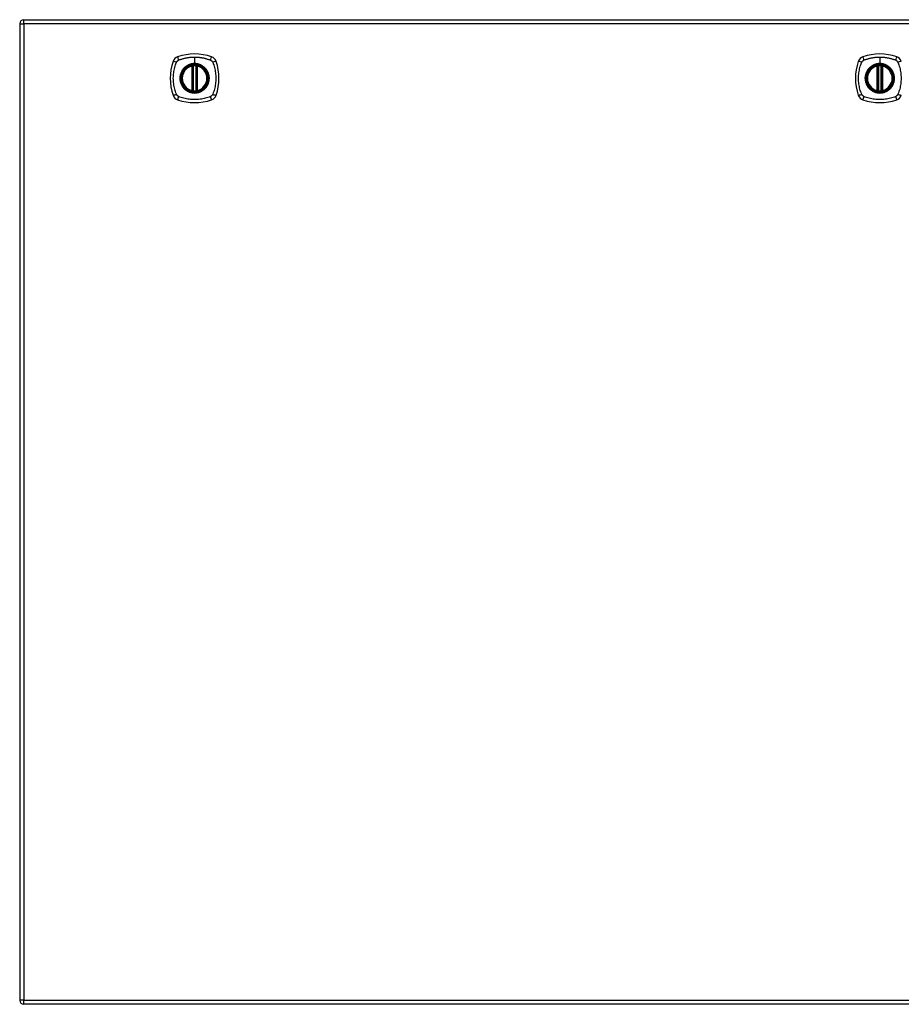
# Model space of a CAD drawing. Header units: inches. Extents: x 12 to 399, y 35 to 188.
# Tile 138 of 151: x 171 to 193, y 103 to 127. Entities that reach past the tile are written whole.
import ezdxf

# ---------------------------------------------------------------- set-up
doc = ezdxf.new("R2010")
doc.units = ezdxf.units.IN
doc.header["$MEASUREMENT"] = 0
doc.layers.add('Visible Edges(ANSI)', color=7, linetype='Continuous', lineweight=25)
doc.layers.add('Visible Tangent Edges(ANSI)', color=7, linetype='Continuous', lineweight=25)

msp = doc.modelspace()

# ---------------------------------------------------------------- linework, layer by layer
at = {"layer": 'Visible Edges(ANSI)'}
for p, q in [((171.389, 126.568), (171.389, 102.848)), ((171.488, 126.667), (213.093, 126.667)), ((175.58, 124.951), (175.58, 125.536)), ((175.599, 124.946), (175.599, 125.54)), ((175.678, 125.54), (175.678, 124.946)), ((175.698, 125.536), (175.698, 124.951)), ((192.231, 124.951), (192.231, 125.536)), ((192.251, 124.946), (192.251, 125.54)), ((192.33, 125.54), (192.33, 124.946)), ((192.349, 125.536), (192.349, 124.951)), ((213.093, 102.749), (171.488, 102.749))]:
    msp.add_line(p, q, dxfattribs=at)
at = {"layer": 'Visible Edges(ANSI)', "flags": 128}
for points in [[(175.61, 125.555), (175.608, 125.555), (175.607, 125.555), (175.605, 125.554), (175.604, 125.554), (175.602, 125.554), (175.601, 125.554), (175.599, 125.554), (175.598, 125.554), (175.596, 125.553), (175.595, 125.553), (175.594, 125.553), (175.593, 125.553), (175.592, 125.553), (175.591, 125.552), (175.59, 125.552), (175.589, 125.552), (175.588, 125.552), (175.587, 125.552), (175.587, 125.552), (175.586, 125.552), (175.586, 125.552), (175.586, 125.552), (175.586, 125.552), (175.586, 125.552)], [(175.692, 125.552), (175.692, 125.552), (175.692, 125.552), (175.691, 125.552), (175.691, 125.552), (175.691, 125.552), (175.69, 125.552), (175.689, 125.552), (175.689, 125.552), (175.688, 125.552), (175.687, 125.552), (175.686, 125.553), (175.685, 125.553), (175.684, 125.553), (175.682, 125.553), (175.681, 125.553), (175.68, 125.554), (175.678, 125.554), (175.677, 125.554), (175.675, 125.554), (175.674, 125.554), (175.672, 125.554), (175.671, 125.555), (175.669, 125.555), (175.667, 125.555)], [(192.262, 125.555), (192.26, 125.555), (192.258, 125.555), (192.257, 125.554), (192.255, 125.554), (192.254, 125.554), (192.252, 125.554), (192.251, 125.554), (192.249, 125.554), (192.248, 125.553), (192.247, 125.553), (192.245, 125.553), (192.244, 125.553), (192.243, 125.553), (192.242, 125.552), (192.241, 125.552), (192.24, 125.552), (192.24, 125.552), (192.239, 125.552), (192.238, 125.552), (192.238, 125.552), (192.238, 125.552), (192.237, 125.552), (192.237, 125.552), (192.237, 125.552)], [(192.343, 125.552), (192.343, 125.552), (192.343, 125.552), (192.343, 125.552), (192.343, 125.552), (192.342, 125.552), (192.342, 125.552), (192.341, 125.552), (192.34, 125.552), (192.339, 125.552), (192.338, 125.552), (192.337, 125.553), (192.336, 125.553), (192.335, 125.553), (192.334, 125.553), (192.332, 125.553), (192.331, 125.554), (192.33, 125.554), (192.328, 125.554), (192.327, 125.554), (192.325, 125.554), (192.324, 125.554), (192.322, 125.555), (192.32, 125.555), (192.319, 125.555)], [(175.586, 124.935), (175.586, 124.935), (175.586, 124.935), (175.586, 124.935), (175.586, 124.935), (175.587, 124.935), (175.587, 124.934), (175.588, 124.934), (175.589, 124.934), (175.59, 124.934), (175.591, 124.934), (175.592, 124.934), (175.593, 124.934), (175.594, 124.933), (175.595, 124.933), (175.596, 124.933), (175.598, 124.933), (175.599, 124.933), (175.601, 124.933), (175.602, 124.932), (175.604, 124.932), (175.605, 124.932), (175.607, 124.932), (175.608, 124.932), (175.61, 124.932)], [(175.667, 124.932), (175.669, 124.932), (175.671, 124.932), (175.672, 124.932), (175.674, 124.932), (175.675, 124.932), (175.677, 124.933), (175.678, 124.933), (175.68, 124.933), (175.681, 124.933), (175.682, 124.933), (175.684, 124.933), (175.685, 124.934), (175.686, 124.934), (175.687, 124.934), (175.688, 124.934), (175.689, 124.934), (175.689, 124.934), (175.69, 124.934), (175.691, 124.935), (175.691, 124.935), (175.691, 124.935), (175.692, 124.935), (175.692, 124.935), (175.692, 124.935)], [(192.237, 124.935), (192.237, 124.935), (192.237, 124.935), (192.238, 124.935), (192.238, 124.935), (192.238, 124.935), (192.239, 124.934), (192.24, 124.934), (192.24, 124.934), (192.241, 124.934), (192.242, 124.934), (192.243, 124.934), (192.244, 124.934), (192.245, 124.933), (192.247, 124.933), (192.248, 124.933), (192.249, 124.933), (192.251, 124.933), (192.252, 124.933), (192.254, 124.932), (192.255, 124.932), (192.257, 124.932), (192.258, 124.932), (192.26, 124.932), (192.262, 124.932)], [(192.319, 124.932), (192.32, 124.932), (192.322, 124.932), (192.324, 124.932), (192.325, 124.932), (192.327, 124.932), (192.328, 124.933), (192.33, 124.933), (192.331, 124.933), (192.332, 124.933), (192.334, 124.933), (192.335, 124.933), (192.336, 124.934), (192.337, 124.934), (192.338, 124.934), (192.339, 124.934), (192.34, 124.934), (192.341, 124.934), (192.342, 124.934), (192.342, 124.935), (192.343, 124.935), (192.343, 124.935), (192.343, 124.935), (192.343, 124.935), (192.343, 124.935)]]:
    msp.add_lwpolyline(points, dxfattribs=at)
at = {"layer": 'Visible Edges(ANSI)'}
for centre, radius in [((175.639, 125.243), 0.32), ((175.639, 125.243), 0.315), ((192.29, 125.243), 0.32), ((192.29, 125.243), 0.315)]:
    msp.add_circle(centre, radius, dxfattribs=at)
for centre, radius, start, end in [((171.488, 126.568), 0.099, 90, 180), ((175.639, 124.554), 1.28, 71.2278, 108.7722), ((192.29, 124.554), 1.28, 71.2278, 108.7722), ((176.328, 125.243), 1.28, 161.2278, 198.7722), ((175.284, 125.598), 0.177, 108.7722, 161.2278), ((175.993, 125.598), 0.177, 18.7722, 71.2278), ((174.95, 125.243), 1.28, 341.2278, 18.7722), ((192.979, 125.243), 1.28, 161.2278, 198.7722), ((191.935, 125.598), 0.177, 108.7722, 161.2278), ((192.645, 125.598), 0.177, 18.7722, 71.2278), ((175.639, 125.243), 0.313, 103.6344, 256.3656), ((175.639, 125.243), 0.313, 99.784, 103.6344), ((175.568, 125.536), 0.0118, 0, 103.6344), ((175.588, 125.54), 0.0118, 0, 99.784), ((175.639, 125.243), 0.313, 84.7499, 95.2501), ((175.69, 125.54), 0.0118, 80.216, 180), ((175.639, 125.243), 0.313, 76.3656, 80.216), ((175.71, 125.536), 0.0118, 76.3656, 180), ((175.639, 125.243), 0.313, 283.6344, 76.3656), ((192.29, 125.243), 0.313, 103.6344, 256.3656), ((192.29, 125.243), 0.313, 99.784, 103.6344), ((192.219, 125.536), 0.0118, 0, 103.6344), ((192.239, 125.54), 0.0118, 0, 99.784), ((192.29, 125.243), 0.313, 84.7499, 95.2501), ((192.341, 125.54), 0.0118, 80.216, 180), ((192.29, 125.243), 0.313, 76.3656, 80.216), ((192.361, 125.536), 0.0118, 76.3656, 180), ((192.29, 125.243), 0.313, 283.6344, 76.3656), ((175.568, 124.951), 0.0118, 256.3656, 0), ((175.639, 125.243), 0.313, 256.3656, 260.216), ((175.588, 124.946), 0.0118, 260.216, 0), ((175.639, 125.243), 0.313, 264.7499, 275.2501), ((175.69, 124.946), 0.0118, 180, 279.784), ((175.639, 125.243), 0.313, 279.784, 283.6344), ((175.71, 124.951), 0.0118, 180, 283.6344), ((192.219, 124.951), 0.0118, 256.3656, 0), ((192.29, 125.243), 0.313, 256.3656, 260.216), ((192.239, 124.946), 0.0118, 260.216, 0), ((192.29, 125.243), 0.313, 264.7499, 275.2501), ((192.341, 124.946), 0.0118, 180, 279.784), ((192.29, 125.243), 0.313, 279.784, 283.6344), ((192.361, 124.951), 0.0118, 180, 283.6344), ((175.284, 124.888), 0.177, 198.7722, 251.2278), ((175.639, 125.932), 1.28, 251.2278, 288.7722), ((175.993, 124.888), 0.177, 288.7722, 341.2278), ((191.935, 124.888), 0.177, 198.7722, 251.2278), ((192.29, 125.932), 1.28, 251.2278, 288.7722), ((192.645, 124.888), 0.177, 288.7722, 341.2278), ((171.488, 102.848), 0.099, 180, 270)]:
    msp.add_arc(centre, radius, start, end, dxfattribs=at)
at = {"layer": 'Visible Tangent Edges(ANSI)'}
for p, q in [((171.389, 126.568), (171.488, 126.568)), ((171.488, 126.568), (171.488, 126.667)), ((213.093, 126.568), (171.488, 126.568)), ((171.488, 126.568), (171.488, 102.848)), ((175.639, 125.76), (175.639, 125.6)), ((175.639, 125.595), (175.639, 125.6)), ((192.29, 125.76), (192.29, 125.6)), ((192.29, 125.595), (192.29, 125.6)), ((175.568, 125.536), (175.565, 125.547)), ((175.568, 125.536), (175.58, 125.536)), ((175.568, 125.536), (175.568, 124.951)), ((175.58, 125.536), (175.589, 125.536)), ((175.586, 125.552), (175.587, 125.546)), ((175.589, 125.54), (175.599, 125.54)), ((175.589, 124.951), (175.589, 125.536)), ((175.611, 125.543), (175.61, 125.555)), ((175.611, 124.943), (175.611, 125.543)), ((175.666, 125.543), (175.667, 125.555)), ((175.666, 125.543), (175.666, 124.943)), ((175.678, 125.54), (175.688, 125.54)), ((175.688, 125.536), (175.698, 125.536)), ((175.688, 125.536), (175.688, 124.951)), ((175.691, 125.546), (175.692, 125.552)), ((175.698, 125.536), (175.71, 125.536)), ((175.712, 125.547), (175.71, 125.536)), ((175.71, 124.951), (175.71, 125.536)), ((192.219, 125.536), (192.216, 125.547)), ((192.219, 125.536), (192.231, 125.536)), ((192.219, 125.536), (192.219, 124.951)), ((192.231, 125.536), (192.241, 125.536)), ((192.237, 125.552), (192.238, 125.546)), ((192.241, 125.54), (192.251, 125.54)), ((192.241, 124.951), (192.241, 125.536)), ((192.263, 125.543), (192.262, 125.555)), ((192.263, 124.943), (192.263, 125.543)), ((192.318, 125.543), (192.319, 125.555)), ((192.318, 125.543), (192.318, 124.943)), ((192.33, 125.54), (192.34, 125.54)), ((192.339, 125.536), (192.349, 125.536)), ((192.339, 125.536), (192.339, 124.951)), ((192.342, 125.546), (192.343, 125.552)), ((192.349, 125.536), (192.361, 125.536)), ((192.364, 125.547), (192.361, 125.536)), ((192.361, 124.951), (192.361, 125.536)), ((175.565, 124.939), (175.568, 124.951)), ((175.58, 124.951), (175.568, 124.951)), ((175.589, 124.951), (175.58, 124.951)), ((175.587, 124.941), (175.586, 124.935)), ((175.599, 124.946), (175.589, 124.946)), ((175.61, 124.932), (175.611, 124.943)), ((175.667, 124.932), (175.666, 124.943)), ((175.688, 124.946), (175.678, 124.946)), ((175.698, 124.951), (175.688, 124.951)), ((175.692, 124.935), (175.691, 124.941)), ((175.71, 124.951), (175.698, 124.951)), ((175.71, 124.951), (175.712, 124.939)), ((192.216, 124.939), (192.219, 124.951)), ((192.231, 124.951), (192.219, 124.951)), ((192.241, 124.951), (192.231, 124.951)), ((192.238, 124.941), (192.237, 124.935)), ((192.251, 124.946), (192.241, 124.946)), ((192.262, 124.932), (192.263, 124.943)), ((192.319, 124.932), (192.318, 124.943)), ((192.34, 124.946), (192.33, 124.946)), ((192.349, 124.951), (192.339, 124.951)), ((192.343, 124.935), (192.342, 124.941)), ((192.361, 124.951), (192.349, 124.951)), ((192.361, 124.951), (192.364, 124.939)), ((171.488, 102.848), (171.389, 102.848)), ((171.488, 102.749), (171.488, 102.848)), ((171.488, 102.848), (213.093, 102.848))]:
    msp.add_line(p, q, dxfattribs=at)
at = {"layer": 'Visible Tangent Edges(ANSI)', "flags": 128}
for points in [[(175.199, 124.855), (175.185, 124.888), (175.174, 124.919), (175.165, 124.951), (175.156, 124.982), (175.148, 125.014), (175.141, 125.046), (175.136, 125.079), (175.131, 125.111), (175.127, 125.144), (175.124, 125.177), (175.123, 125.21), (175.122, 125.243), (175.123, 125.276), (175.124, 125.309), (175.127, 125.342), (175.131, 125.375), (175.136, 125.407), (175.141, 125.44), (175.148, 125.472), (175.156, 125.504), (175.165, 125.536), (175.174, 125.567), (175.185, 125.598), (175.199, 125.632)], [(175.199, 125.632), (175.199, 125.633), (175.2, 125.635), (175.201, 125.636), (175.202, 125.637), (175.202, 125.639), (175.203, 125.64), (175.204, 125.641), (175.205, 125.643), (175.205, 125.644), (175.206, 125.645), (175.207, 125.647), (175.208, 125.648), (175.209, 125.649), (175.21, 125.65), (175.211, 125.652), (175.212, 125.653), (175.213, 125.654), (175.214, 125.655), (175.215, 125.656), (175.216, 125.657), (175.217, 125.659), (175.218, 125.66), (175.219, 125.661), (175.22, 125.662)], [(175.22, 125.662), (175.221, 125.663), (175.222, 125.664), (175.223, 125.665), (175.224, 125.666), (175.226, 125.667), (175.227, 125.668), (175.228, 125.669), (175.229, 125.67), (175.23, 125.671), (175.232, 125.672), (175.233, 125.673), (175.234, 125.674), (175.235, 125.675), (175.237, 125.676), (175.238, 125.676), (175.239, 125.677), (175.241, 125.678), (175.242, 125.679), (175.243, 125.68), (175.245, 125.68), (175.246, 125.681), (175.247, 125.682), (175.249, 125.682), (175.25, 125.683)], [(175.25, 125.683), (175.268, 125.691), (175.284, 125.697), (175.299, 125.702), (175.315, 125.707), (175.33, 125.712), (175.346, 125.717), (175.362, 125.722), (175.378, 125.726), (175.394, 125.73), (175.41, 125.734), (175.426, 125.737), (175.442, 125.74), (175.458, 125.744), (175.475, 125.746), (175.491, 125.749), (175.507, 125.751), (175.523, 125.753), (175.54, 125.755), (175.556, 125.756), (175.573, 125.758), (175.589, 125.759), (175.606, 125.759), (175.622, 125.76), (175.639, 125.76)], [(175.639, 125.595), (175.73, 125.583), (175.815, 125.548), (175.888, 125.492), (175.944, 125.419), (175.979, 125.334), (175.991, 125.243), (175.979, 125.152), (175.943, 125.067), (175.888, 124.994), (175.815, 124.938), (175.73, 124.903), (175.639, 124.891), (175.547, 124.903), (175.462, 124.938), (175.389, 124.994), (175.334, 125.067), (175.299, 125.152), (175.287, 125.243), (175.299, 125.335), (175.334, 125.42), (175.39, 125.493), (175.463, 125.548), (175.548, 125.583), (175.639, 125.595)], [(175.639, 125.6), (175.628, 125.6), (175.618, 125.599), (175.608, 125.599), (175.598, 125.598), (175.587, 125.596), (175.577, 125.595), (175.567, 125.593), (175.557, 125.591), (175.547, 125.588), (175.537, 125.585), (175.527, 125.582), (175.518, 125.579), (175.508, 125.575), (175.499, 125.571), (175.489, 125.567), (175.48, 125.563), (175.471, 125.558), (175.462, 125.553), (175.453, 125.548), (175.444, 125.542), (175.436, 125.536), (175.427, 125.53), (175.419, 125.524), (175.411, 125.518)], [(175.639, 125.76), (175.655, 125.76), (175.672, 125.759), (175.688, 125.759), (175.705, 125.758), (175.721, 125.756), (175.738, 125.755), (175.754, 125.753), (175.77, 125.751), (175.787, 125.749), (175.803, 125.746), (175.819, 125.743), (175.835, 125.74), (175.852, 125.737), (175.868, 125.734), (175.884, 125.73), (175.9, 125.726), (175.916, 125.722), (175.931, 125.717), (175.947, 125.712), (175.963, 125.707), (175.978, 125.702), (175.994, 125.697), (176.009, 125.691), (176.027, 125.683)], [(175.866, 125.518), (175.858, 125.524), (175.85, 125.531), (175.842, 125.536), (175.833, 125.542), (175.824, 125.548), (175.816, 125.553), (175.807, 125.558), (175.797, 125.563), (175.788, 125.567), (175.779, 125.571), (175.769, 125.575), (175.76, 125.579), (175.75, 125.582), (175.74, 125.585), (175.73, 125.588), (175.72, 125.591), (175.71, 125.593), (175.7, 125.595), (175.69, 125.596), (175.68, 125.598), (175.669, 125.599), (175.659, 125.599), (175.649, 125.6), (175.639, 125.6)], [(176.027, 125.683), (176.03, 125.682), (176.033, 125.68), (176.035, 125.679), (176.038, 125.677), (176.041, 125.676), (176.043, 125.674), (176.046, 125.672), (176.048, 125.67), (176.051, 125.668), (176.053, 125.666), (176.055, 125.664), (176.057, 125.662), (176.06, 125.66), (176.062, 125.658), (176.064, 125.655), (176.066, 125.653), (176.068, 125.65), (176.069, 125.648), (176.071, 125.645), (176.073, 125.643), (176.074, 125.64), (176.076, 125.637), (176.077, 125.635), (176.079, 125.632)], [(176.079, 125.632), (176.092, 125.598), (176.103, 125.567), (176.113, 125.536), (176.121, 125.504), (176.129, 125.472), (176.136, 125.44), (176.142, 125.407), (176.147, 125.375), (176.15, 125.342), (176.153, 125.309), (176.155, 125.276), (176.155, 125.243), (176.155, 125.21), (176.153, 125.177), (176.15, 125.144), (176.147, 125.111), (176.142, 125.079), (176.136, 125.046), (176.129, 125.014), (176.121, 124.982), (176.113, 124.951), (176.103, 124.919), (176.092, 124.888), (176.079, 124.855)], [(191.85, 124.855), (191.836, 124.888), (191.826, 124.919), (191.816, 124.951), (191.808, 124.982), (191.8, 125.014), (191.793, 125.046), (191.787, 125.079), (191.782, 125.111), (191.779, 125.144), (191.776, 125.177), (191.774, 125.21), (191.774, 125.243), (191.774, 125.276), (191.776, 125.309), (191.779, 125.342), (191.782, 125.375), (191.787, 125.407), (191.793, 125.44), (191.8, 125.472), (191.808, 125.504), (191.816, 125.536), (191.826, 125.567), (191.836, 125.598), (191.85, 125.632)], [(191.85, 125.632), (191.851, 125.633), (191.852, 125.635), (191.852, 125.636), (191.853, 125.637), (191.854, 125.639), (191.855, 125.64), (191.855, 125.641), (191.856, 125.643), (191.857, 125.644), (191.858, 125.645), (191.859, 125.647), (191.86, 125.648), (191.86, 125.649), (191.861, 125.65), (191.862, 125.652), (191.863, 125.653), (191.864, 125.654), (191.865, 125.655), (191.866, 125.656), (191.867, 125.657), (191.868, 125.659), (191.869, 125.66), (191.87, 125.661), (191.871, 125.662)], [(191.871, 125.662), (191.873, 125.663), (191.874, 125.664), (191.875, 125.665), (191.876, 125.666), (191.877, 125.667), (191.878, 125.668), (191.879, 125.669), (191.881, 125.67), (191.882, 125.671), (191.883, 125.672), (191.884, 125.673), (191.886, 125.674), (191.887, 125.675), (191.888, 125.676), (191.889, 125.676), (191.891, 125.677), (191.892, 125.678), (191.893, 125.679), (191.895, 125.68), (191.896, 125.68), (191.897, 125.681), (191.899, 125.682), (191.9, 125.682), (191.902, 125.683)], [(191.902, 125.683), (191.92, 125.691), (191.935, 125.697), (191.951, 125.702), (191.966, 125.707), (191.982, 125.712), (191.998, 125.717), (192.013, 125.722), (192.029, 125.726), (192.045, 125.73), (192.061, 125.734), (192.077, 125.737), (192.094, 125.74), (192.11, 125.744), (192.126, 125.746), (192.142, 125.749), (192.159, 125.751), (192.175, 125.753), (192.191, 125.755), (192.208, 125.756), (192.224, 125.758), (192.241, 125.759), (192.257, 125.759), (192.274, 125.76), (192.29, 125.76)], [(192.29, 125.595), (192.382, 125.583), (192.467, 125.548), (192.54, 125.492), (192.595, 125.419), (192.63, 125.334), (192.642, 125.243), (192.63, 125.152), (192.595, 125.067), (192.539, 124.994), (192.466, 124.938), (192.381, 124.903), (192.29, 124.891), (192.199, 124.903), (192.114, 124.938), (192.041, 124.994), (191.985, 125.067), (191.95, 125.152), (191.938, 125.243), (191.95, 125.335), (191.985, 125.42), (192.041, 125.493), (192.114, 125.548), (192.199, 125.583), (192.29, 125.595)], [(192.29, 125.6), (192.28, 125.6), (192.27, 125.599), (192.259, 125.599), (192.249, 125.598), (192.239, 125.596), (192.229, 125.595), (192.219, 125.593), (192.209, 125.591), (192.199, 125.588), (192.189, 125.585), (192.179, 125.582), (192.169, 125.579), (192.16, 125.575), (192.15, 125.571), (192.141, 125.567), (192.131, 125.563), (192.122, 125.558), (192.113, 125.553), (192.104, 125.548), (192.096, 125.542), (192.087, 125.536), (192.079, 125.53), (192.071, 125.524), (192.063, 125.518)], [(192.29, 125.76), (192.307, 125.76), (192.323, 125.759), (192.34, 125.759), (192.356, 125.758), (192.373, 125.756), (192.389, 125.755), (192.406, 125.753), (192.422, 125.751), (192.438, 125.749), (192.455, 125.746), (192.471, 125.743), (192.487, 125.74), (192.503, 125.737), (192.519, 125.734), (192.535, 125.73), (192.551, 125.726), (192.567, 125.722), (192.583, 125.717), (192.599, 125.712), (192.614, 125.707), (192.63, 125.702), (192.645, 125.697), (192.661, 125.691), (192.679, 125.683)], [(192.518, 125.518), (192.51, 125.524), (192.502, 125.531), (192.493, 125.536), (192.485, 125.542), (192.476, 125.548), (192.467, 125.553), (192.458, 125.558), (192.449, 125.563), (192.44, 125.567), (192.43, 125.571), (192.421, 125.575), (192.411, 125.579), (192.401, 125.582), (192.392, 125.585), (192.382, 125.588), (192.372, 125.591), (192.362, 125.593), (192.352, 125.595), (192.341, 125.596), (192.331, 125.598), (192.321, 125.599), (192.311, 125.599), (192.3, 125.6), (192.29, 125.6)], [(192.679, 125.683), (192.682, 125.682), (192.684, 125.68), (192.687, 125.679), (192.69, 125.677), (192.692, 125.676), (192.695, 125.674), (192.697, 125.672), (192.7, 125.67), (192.702, 125.668), (192.704, 125.666), (192.707, 125.664), (192.709, 125.662), (192.711, 125.66), (192.713, 125.658), (192.715, 125.655), (192.717, 125.653), (192.719, 125.65), (192.721, 125.648), (192.723, 125.645), (192.724, 125.643), (192.726, 125.64), (192.727, 125.637), (192.729, 125.635), (192.73, 125.632)], [(192.73, 125.632), (192.744, 125.598), (192.754, 125.567), (192.764, 125.536), (192.773, 125.504), (192.781, 125.472), (192.787, 125.44), (192.793, 125.407), (192.798, 125.375), (192.802, 125.342), (192.805, 125.309), (192.806, 125.276), (192.807, 125.243), (192.806, 125.21), (192.805, 125.177), (192.802, 125.144), (192.798, 125.111), (192.793, 125.079), (192.787, 125.046), (192.781, 125.014), (192.773, 124.982), (192.764, 124.951), (192.754, 124.919), (192.744, 124.888), (192.73, 124.855)], [(175.364, 125.471), (175.351, 125.455), (175.34, 125.438), (175.329, 125.42), (175.319, 125.402), (175.311, 125.383), (175.303, 125.364), (175.297, 125.345), (175.291, 125.325), (175.287, 125.305), (175.284, 125.284), (175.282, 125.264), (175.282, 125.243), (175.282, 125.222), (175.284, 125.202), (175.287, 125.182), (175.291, 125.161), (175.297, 125.141), (175.303, 125.122), (175.311, 125.103), (175.319, 125.084), (175.329, 125.066), (175.34, 125.049), (175.351, 125.032), (175.364, 125.016)], [(175.411, 125.518), (175.409, 125.516), (175.407, 125.514), (175.405, 125.512), (175.403, 125.511), (175.401, 125.509), (175.399, 125.507), (175.397, 125.505), (175.395, 125.503), (175.392, 125.501), (175.39, 125.499), (175.389, 125.497), (175.387, 125.495), (175.385, 125.493), (175.383, 125.491), (175.381, 125.489), (175.379, 125.487), (175.377, 125.485), (175.375, 125.483), (175.373, 125.481), (175.371, 125.479), (175.369, 125.477), (175.368, 125.475), (175.366, 125.473), (175.364, 125.471)], [(175.587, 125.546), (175.586, 125.546), (175.585, 125.546), (175.584, 125.547), (175.583, 125.547), (175.583, 125.547), (175.582, 125.548), (175.581, 125.548), (175.58, 125.548), (175.579, 125.548), (175.578, 125.548), (175.577, 125.548), (175.576, 125.548), (175.575, 125.548), (175.574, 125.548), (175.573, 125.548), (175.573, 125.548), (175.572, 125.548), (175.571, 125.548), (175.57, 125.548), (175.569, 125.548), (175.568, 125.548), (175.567, 125.548), (175.566, 125.548), (175.565, 125.547)], [(175.589, 125.54), (175.589, 125.54), (175.589, 125.541), (175.589, 125.541), (175.589, 125.541), (175.589, 125.541), (175.589, 125.542), (175.589, 125.542), (175.589, 125.542), (175.589, 125.542), (175.588, 125.543), (175.588, 125.543), (175.588, 125.543), (175.588, 125.543), (175.588, 125.544), (175.588, 125.544), (175.588, 125.544), (175.588, 125.544), (175.587, 125.544), (175.587, 125.545), (175.587, 125.545), (175.587, 125.545), (175.587, 125.545), (175.587, 125.545), (175.587, 125.546)], [(175.589, 125.536), (175.589, 125.536), (175.589, 125.536), (175.589, 125.536), (175.589, 125.537), (175.589, 125.537), (175.589, 125.537), (175.589, 125.537), (175.589, 125.537), (175.589, 125.537), (175.589, 125.538), (175.589, 125.538), (175.589, 125.538), (175.589, 125.538), (175.589, 125.538), (175.589, 125.538), (175.589, 125.539), (175.589, 125.539), (175.589, 125.539), (175.589, 125.539), (175.589, 125.539), (175.589, 125.539), (175.589, 125.54), (175.589, 125.54), (175.589, 125.54)], [(175.599, 125.54), (175.599, 125.54), (175.599, 125.54), (175.6, 125.54), (175.6, 125.54), (175.6, 125.54), (175.6, 125.54), (175.601, 125.54), (175.601, 125.541), (175.601, 125.541), (175.602, 125.541), (175.602, 125.541), (175.603, 125.541), (175.603, 125.541), (175.604, 125.541), (175.605, 125.542), (175.605, 125.542), (175.606, 125.542), (175.607, 125.542), (175.607, 125.542), (175.608, 125.542), (175.609, 125.543), (175.61, 125.543), (175.61, 125.543), (175.611, 125.543)], [(175.666, 125.543), (175.667, 125.543), (175.668, 125.543), (175.669, 125.543), (175.669, 125.542), (175.67, 125.542), (175.671, 125.542), (175.671, 125.542), (175.672, 125.542), (175.673, 125.542), (175.673, 125.541), (175.674, 125.541), (175.675, 125.541), (175.675, 125.541), (175.676, 125.541), (175.676, 125.541), (175.676, 125.541), (175.677, 125.54), (175.677, 125.54), (175.677, 125.54), (175.678, 125.54), (175.678, 125.54), (175.678, 125.54), (175.678, 125.54), (175.678, 125.54)], [(175.691, 125.546), (175.691, 125.545), (175.691, 125.545), (175.69, 125.545), (175.69, 125.545), (175.69, 125.545), (175.69, 125.544), (175.69, 125.544), (175.69, 125.544), (175.69, 125.544), (175.689, 125.544), (175.689, 125.543), (175.689, 125.543), (175.689, 125.543), (175.689, 125.543), (175.689, 125.542), (175.689, 125.542), (175.689, 125.542), (175.689, 125.542), (175.688, 125.541), (175.688, 125.541), (175.688, 125.541), (175.688, 125.541), (175.688, 125.54), (175.688, 125.54)], [(175.688, 125.54), (175.688, 125.54), (175.688, 125.54), (175.688, 125.539), (175.688, 125.539), (175.688, 125.539), (175.688, 125.539), (175.688, 125.539), (175.688, 125.539), (175.688, 125.538), (175.688, 125.538), (175.688, 125.538), (175.688, 125.538), (175.688, 125.538), (175.688, 125.538), (175.688, 125.537), (175.688, 125.537), (175.688, 125.537), (175.688, 125.537), (175.688, 125.537), (175.688, 125.537), (175.688, 125.536), (175.688, 125.536), (175.688, 125.536), (175.688, 125.536)], [(175.712, 125.547), (175.712, 125.548), (175.711, 125.548), (175.71, 125.548), (175.709, 125.548), (175.708, 125.548), (175.707, 125.548), (175.706, 125.548), (175.705, 125.548), (175.704, 125.548), (175.703, 125.548), (175.702, 125.548), (175.701, 125.548), (175.7, 125.548), (175.699, 125.548), (175.698, 125.548), (175.697, 125.548), (175.697, 125.548), (175.696, 125.548), (175.695, 125.547), (175.694, 125.547), (175.693, 125.547), (175.692, 125.546), (175.692, 125.546), (175.691, 125.546)], [(175.913, 125.471), (175.912, 125.473), (175.91, 125.475), (175.908, 125.477), (175.906, 125.479), (175.904, 125.481), (175.902, 125.483), (175.901, 125.485), (175.899, 125.487), (175.897, 125.489), (175.895, 125.491), (175.893, 125.493), (175.891, 125.495), (175.889, 125.497), (175.887, 125.499), (175.885, 125.501), (175.883, 125.503), (175.881, 125.505), (175.879, 125.507), (175.877, 125.509), (175.875, 125.511), (175.873, 125.512), (175.871, 125.514), (175.868, 125.516), (175.866, 125.518)], [(175.913, 125.016), (175.926, 125.032), (175.938, 125.049), (175.948, 125.066), (175.958, 125.084), (175.967, 125.103), (175.974, 125.122), (175.981, 125.142), (175.986, 125.162), (175.99, 125.182), (175.993, 125.202), (175.995, 125.223), (175.996, 125.243), (175.995, 125.264), (175.993, 125.284), (175.99, 125.305), (175.986, 125.325), (175.981, 125.345), (175.974, 125.364), (175.967, 125.383), (175.958, 125.402), (175.948, 125.42), (175.938, 125.438), (175.926, 125.455), (175.913, 125.471)], [(192.016, 125.471), (192.003, 125.455), (191.991, 125.438), (191.981, 125.42), (191.971, 125.402), (191.962, 125.383), (191.955, 125.364), (191.948, 125.345), (191.943, 125.325), (191.939, 125.305), (191.936, 125.284), (191.934, 125.264), (191.933, 125.243), (191.934, 125.222), (191.936, 125.202), (191.939, 125.182), (191.943, 125.161), (191.948, 125.141), (191.955, 125.122), (191.962, 125.103), (191.971, 125.084), (191.981, 125.066), (191.991, 125.049), (192.003, 125.032), (192.016, 125.016)], [(192.063, 125.518), (192.061, 125.516), (192.058, 125.514), (192.056, 125.512), (192.054, 125.511), (192.052, 125.509), (192.05, 125.507), (192.048, 125.505), (192.046, 125.503), (192.044, 125.501), (192.042, 125.499), (192.04, 125.497), (192.038, 125.495), (192.036, 125.493), (192.034, 125.491), (192.032, 125.489), (192.03, 125.487), (192.028, 125.485), (192.027, 125.483), (192.025, 125.481), (192.023, 125.479), (192.021, 125.477), (192.019, 125.475), (192.017, 125.473), (192.016, 125.471)], [(192.238, 125.546), (192.237, 125.546), (192.237, 125.546), (192.236, 125.547), (192.235, 125.547), (192.234, 125.547), (192.233, 125.548), (192.232, 125.548), (192.231, 125.548), (192.231, 125.548), (192.23, 125.548), (192.229, 125.548), (192.228, 125.548), (192.227, 125.548), (192.226, 125.548), (192.225, 125.548), (192.224, 125.548), (192.223, 125.548), (192.222, 125.548), (192.221, 125.548), (192.22, 125.548), (192.219, 125.548), (192.218, 125.548), (192.217, 125.548), (192.216, 125.547)], [(192.241, 125.54), (192.241, 125.54), (192.241, 125.541), (192.241, 125.541), (192.241, 125.541), (192.24, 125.541), (192.24, 125.542), (192.24, 125.542), (192.24, 125.542), (192.24, 125.542), (192.24, 125.543), (192.24, 125.543), (192.24, 125.543), (192.24, 125.543), (192.24, 125.544), (192.239, 125.544), (192.239, 125.544), (192.239, 125.544), (192.239, 125.544), (192.239, 125.545), (192.239, 125.545), (192.239, 125.545), (192.238, 125.545), (192.238, 125.545), (192.238, 125.546)], [(192.241, 125.536), (192.241, 125.536), (192.241, 125.536), (192.241, 125.536), (192.241, 125.537), (192.241, 125.537), (192.241, 125.537), (192.241, 125.537), (192.241, 125.537), (192.241, 125.537), (192.241, 125.538), (192.241, 125.538), (192.241, 125.538), (192.241, 125.538), (192.241, 125.538), (192.241, 125.538), (192.241, 125.539), (192.241, 125.539), (192.241, 125.539), (192.241, 125.539), (192.241, 125.539), (192.241, 125.539), (192.241, 125.54), (192.241, 125.54), (192.241, 125.54)], [(192.251, 125.54), (192.251, 125.54), (192.251, 125.54), (192.251, 125.54), (192.251, 125.54), (192.251, 125.54), (192.252, 125.54), (192.252, 125.54), (192.252, 125.541), (192.253, 125.541), (192.253, 125.541), (192.254, 125.541), (192.254, 125.541), (192.255, 125.541), (192.255, 125.541), (192.256, 125.542), (192.257, 125.542), (192.257, 125.542), (192.258, 125.542), (192.259, 125.542), (192.26, 125.542), (192.26, 125.543), (192.261, 125.543), (192.262, 125.543), (192.263, 125.543)], [(192.318, 125.543), (192.319, 125.543), (192.319, 125.543), (192.32, 125.543), (192.321, 125.542), (192.322, 125.542), (192.322, 125.542), (192.323, 125.542), (192.324, 125.542), (192.324, 125.542), (192.325, 125.541), (192.326, 125.541), (192.326, 125.541), (192.327, 125.541), (192.327, 125.541), (192.328, 125.541), (192.328, 125.541), (192.328, 125.54), (192.329, 125.54), (192.329, 125.54), (192.329, 125.54), (192.329, 125.54), (192.329, 125.54), (192.33, 125.54), (192.33, 125.54)], [(192.34, 125.54), (192.34, 125.54), (192.34, 125.54), (192.34, 125.539), (192.34, 125.539), (192.34, 125.539), (192.34, 125.539), (192.34, 125.539), (192.34, 125.539), (192.34, 125.538), (192.34, 125.538), (192.34, 125.538), (192.339, 125.538), (192.339, 125.538), (192.339, 125.538), (192.339, 125.537), (192.339, 125.537), (192.339, 125.537), (192.339, 125.537), (192.339, 125.537), (192.339, 125.537), (192.339, 125.536), (192.339, 125.536), (192.339, 125.536), (192.339, 125.536)], [(192.342, 125.546), (192.342, 125.545), (192.342, 125.545), (192.342, 125.545), (192.342, 125.545), (192.342, 125.545), (192.341, 125.544), (192.341, 125.544), (192.341, 125.544), (192.341, 125.544), (192.341, 125.544), (192.341, 125.543), (192.341, 125.543), (192.341, 125.543), (192.34, 125.543), (192.34, 125.542), (192.34, 125.542), (192.34, 125.542), (192.34, 125.542), (192.34, 125.541), (192.34, 125.541), (192.34, 125.541), (192.34, 125.541), (192.34, 125.54), (192.34, 125.54)], [(192.364, 125.547), (192.363, 125.548), (192.362, 125.548), (192.361, 125.548), (192.36, 125.548), (192.359, 125.548), (192.358, 125.548), (192.357, 125.548), (192.356, 125.548), (192.355, 125.548), (192.355, 125.548), (192.354, 125.548), (192.353, 125.548), (192.352, 125.548), (192.351, 125.548), (192.35, 125.548), (192.349, 125.548), (192.348, 125.548), (192.347, 125.548), (192.346, 125.547), (192.345, 125.547), (192.345, 125.547), (192.344, 125.546), (192.343, 125.546), (192.342, 125.546)], [(192.565, 125.471), (192.563, 125.473), (192.561, 125.475), (192.559, 125.477), (192.558, 125.479), (192.556, 125.481), (192.554, 125.483), (192.552, 125.485), (192.55, 125.487), (192.548, 125.489), (192.546, 125.491), (192.544, 125.493), (192.542, 125.495), (192.54, 125.497), (192.538, 125.499), (192.536, 125.501), (192.534, 125.503), (192.532, 125.505), (192.53, 125.507), (192.528, 125.509), (192.526, 125.511), (192.524, 125.512), (192.522, 125.514), (192.52, 125.516), (192.518, 125.518)], [(192.565, 125.016), (192.577, 125.032), (192.589, 125.049), (192.6, 125.066), (192.61, 125.084), (192.618, 125.103), (192.626, 125.122), (192.632, 125.142), (192.638, 125.162), (192.642, 125.182), (192.645, 125.202), (192.646, 125.223), (192.647, 125.243), (192.646, 125.264), (192.645, 125.284), (192.642, 125.305), (192.638, 125.325), (192.632, 125.345), (192.626, 125.364), (192.618, 125.383), (192.61, 125.402), (192.6, 125.42), (192.589, 125.438), (192.577, 125.455), (192.565, 125.471)], [(175.25, 124.803), (175.247, 124.805), (175.245, 124.806), (175.242, 124.808), (175.239, 124.809), (175.237, 124.811), (175.234, 124.813), (175.232, 124.814), (175.229, 124.816), (175.227, 124.818), (175.224, 124.82), (175.222, 124.822), (175.22, 124.824), (175.218, 124.827), (175.216, 124.829), (175.214, 124.831), (175.212, 124.834), (175.21, 124.836), (175.208, 124.839), (175.206, 124.841), (175.205, 124.844), (175.203, 124.846), (175.202, 124.849), (175.2, 124.852), (175.199, 124.855)], [(175.364, 125.016), (175.366, 125.014), (175.368, 125.011), (175.369, 125.009), (175.371, 125.007), (175.373, 125.005), (175.375, 125.003), (175.377, 125.001), (175.379, 124.999), (175.381, 124.997), (175.383, 124.995), (175.385, 124.993), (175.387, 124.991), (175.389, 124.989), (175.39, 124.987), (175.392, 124.985), (175.395, 124.983), (175.397, 124.981), (175.399, 124.98), (175.401, 124.978), (175.403, 124.976), (175.405, 124.974), (175.407, 124.972), (175.409, 124.97), (175.411, 124.969)], [(175.411, 124.969), (175.427, 124.956), (175.444, 124.944), (175.462, 124.934), (175.48, 124.924), (175.499, 124.915), (175.518, 124.908), (175.537, 124.901), (175.557, 124.896), (175.577, 124.892), (175.598, 124.889), (175.618, 124.887), (175.639, 124.886), (175.659, 124.887), (175.68, 124.889), (175.7, 124.892), (175.72, 124.896), (175.74, 124.901), (175.76, 124.908), (175.779, 124.915), (175.798, 124.924), (175.816, 124.934), (175.833, 124.944), (175.85, 124.956), (175.866, 124.969)], [(175.565, 124.939), (175.566, 124.939), (175.567, 124.939), (175.568, 124.938), (175.569, 124.938), (175.57, 124.938), (175.571, 124.938), (175.572, 124.938), (175.573, 124.938), (175.573, 124.938), (175.574, 124.938), (175.575, 124.938), (175.576, 124.938), (175.577, 124.938), (175.578, 124.938), (175.579, 124.938), (175.58, 124.938), (175.581, 124.939), (175.582, 124.939), (175.583, 124.939), (175.583, 124.939), (175.584, 124.94), (175.585, 124.94), (175.586, 124.94), (175.587, 124.941)], [(175.587, 124.941), (175.587, 124.941), (175.587, 124.941), (175.587, 124.941), (175.587, 124.942), (175.587, 124.942), (175.587, 124.942), (175.588, 124.942), (175.588, 124.942), (175.588, 124.943), (175.588, 124.943), (175.588, 124.943), (175.588, 124.943), (175.588, 124.944), (175.588, 124.944), (175.589, 124.944), (175.589, 124.944), (175.589, 124.945), (175.589, 124.945), (175.589, 124.945), (175.589, 124.945), (175.589, 124.946), (175.589, 124.946), (175.589, 124.946), (175.589, 124.946)], [(175.589, 124.946), (175.589, 124.947), (175.589, 124.947), (175.589, 124.947), (175.589, 124.947), (175.589, 124.947), (175.589, 124.947), (175.589, 124.948), (175.589, 124.948), (175.589, 124.948), (175.589, 124.948), (175.589, 124.948), (175.589, 124.948), (175.589, 124.949), (175.589, 124.949), (175.589, 124.949), (175.589, 124.949), (175.589, 124.949), (175.589, 124.949), (175.589, 124.95), (175.589, 124.95), (175.589, 124.95), (175.589, 124.95), (175.589, 124.95), (175.589, 124.951)], [(175.611, 124.943), (175.61, 124.943), (175.61, 124.944), (175.609, 124.944), (175.608, 124.944), (175.607, 124.944), (175.607, 124.944), (175.606, 124.944), (175.605, 124.945), (175.605, 124.945), (175.604, 124.945), (175.603, 124.945), (175.603, 124.945), (175.602, 124.945), (175.602, 124.946), (175.601, 124.946), (175.601, 124.946), (175.601, 124.946), (175.6, 124.946), (175.6, 124.946), (175.6, 124.946), (175.6, 124.946), (175.599, 124.946), (175.599, 124.946), (175.599, 124.946)], [(175.678, 124.946), (175.678, 124.946), (175.678, 124.946), (175.678, 124.946), (175.678, 124.946), (175.677, 124.946), (175.677, 124.946), (175.677, 124.946), (175.676, 124.946), (175.676, 124.946), (175.676, 124.946), (175.675, 124.945), (175.675, 124.945), (175.674, 124.945), (175.673, 124.945), (175.673, 124.945), (175.672, 124.945), (175.671, 124.944), (175.671, 124.944), (175.67, 124.944), (175.669, 124.944), (175.669, 124.944), (175.668, 124.944), (175.667, 124.943), (175.666, 124.943)], [(175.688, 124.951), (175.688, 124.95), (175.688, 124.95), (175.688, 124.95), (175.688, 124.95), (175.688, 124.95), (175.688, 124.949), (175.688, 124.949), (175.688, 124.949), (175.688, 124.949), (175.688, 124.949), (175.688, 124.949), (175.688, 124.948), (175.688, 124.948), (175.688, 124.948), (175.688, 124.948), (175.688, 124.948), (175.688, 124.948), (175.688, 124.947), (175.688, 124.947), (175.688, 124.947), (175.688, 124.947), (175.688, 124.947), (175.688, 124.947), (175.688, 124.946)], [(175.688, 124.946), (175.688, 124.946), (175.688, 124.946), (175.688, 124.946), (175.688, 124.945), (175.688, 124.945), (175.689, 124.945), (175.689, 124.945), (175.689, 124.944), (175.689, 124.944), (175.689, 124.944), (175.689, 124.944), (175.689, 124.943), (175.689, 124.943), (175.689, 124.943), (175.69, 124.943), (175.69, 124.942), (175.69, 124.942), (175.69, 124.942), (175.69, 124.942), (175.69, 124.942), (175.69, 124.941), (175.691, 124.941), (175.691, 124.941), (175.691, 124.941)], [(175.691, 124.941), (175.692, 124.94), (175.692, 124.94), (175.693, 124.94), (175.694, 124.939), (175.695, 124.939), (175.696, 124.939), (175.697, 124.939), (175.697, 124.938), (175.698, 124.938), (175.699, 124.938), (175.7, 124.938), (175.701, 124.938), (175.702, 124.938), (175.703, 124.938), (175.704, 124.938), (175.705, 124.938), (175.706, 124.938), (175.707, 124.938), (175.708, 124.938), (175.709, 124.938), (175.71, 124.938), (175.711, 124.939), (175.712, 124.939), (175.712, 124.939)], [(175.866, 124.969), (175.868, 124.97), (175.871, 124.972), (175.873, 124.974), (175.875, 124.976), (175.877, 124.978), (175.879, 124.98), (175.881, 124.981), (175.883, 124.983), (175.885, 124.985), (175.887, 124.987), (175.889, 124.989), (175.891, 124.991), (175.893, 124.993), (175.895, 124.995), (175.897, 124.997), (175.899, 124.999), (175.901, 125.001), (175.902, 125.003), (175.904, 125.005), (175.906, 125.007), (175.908, 125.009), (175.91, 125.011), (175.912, 125.014), (175.913, 125.016)], [(176.079, 124.855), (176.077, 124.852), (176.076, 124.849), (176.074, 124.846), (176.073, 124.844), (176.071, 124.841), (176.069, 124.839), (176.068, 124.836), (176.066, 124.834), (176.064, 124.831), (176.062, 124.829), (176.06, 124.827), (176.058, 124.825), (176.055, 124.822), (176.053, 124.82), (176.051, 124.818), (176.048, 124.816), (176.046, 124.814), (176.043, 124.813), (176.041, 124.811), (176.038, 124.809), (176.036, 124.808), (176.033, 124.806), (176.03, 124.805), (176.027, 124.803)], [(191.902, 124.803), (191.899, 124.805), (191.896, 124.806), (191.893, 124.808), (191.891, 124.809), (191.888, 124.811), (191.886, 124.813), (191.883, 124.814), (191.881, 124.816), (191.878, 124.818), (191.876, 124.82), (191.874, 124.822), (191.871, 124.824), (191.869, 124.827), (191.867, 124.829), (191.865, 124.831), (191.863, 124.834), (191.861, 124.836), (191.86, 124.839), (191.858, 124.841), (191.856, 124.844), (191.855, 124.846), (191.853, 124.849), (191.852, 124.852), (191.85, 124.855)], [(192.016, 125.016), (192.017, 125.014), (192.019, 125.011), (192.021, 125.009), (192.023, 125.007), (192.025, 125.005), (192.027, 125.003), (192.028, 125.001), (192.03, 124.999), (192.032, 124.997), (192.034, 124.995), (192.036, 124.993), (192.038, 124.991), (192.04, 124.989), (192.042, 124.987), (192.044, 124.985), (192.046, 124.983), (192.048, 124.981), (192.05, 124.98), (192.052, 124.978), (192.054, 124.976), (192.056, 124.974), (192.058, 124.972), (192.061, 124.97), (192.063, 124.969)], [(192.063, 124.969), (192.079, 124.956), (192.096, 124.944), (192.113, 124.934), (192.131, 124.924), (192.15, 124.915), (192.169, 124.908), (192.189, 124.901), (192.209, 124.896), (192.229, 124.892), (192.249, 124.889), (192.27, 124.887), (192.29, 124.886), (192.311, 124.887), (192.331, 124.889), (192.352, 124.892), (192.372, 124.896), (192.392, 124.901), (192.411, 124.908), (192.431, 124.915), (192.449, 124.924), (192.467, 124.934), (192.485, 124.944), (192.502, 124.956), (192.518, 124.969)], [(192.216, 124.939), (192.217, 124.939), (192.218, 124.939), (192.219, 124.938), (192.22, 124.938), (192.221, 124.938), (192.222, 124.938), (192.223, 124.938), (192.224, 124.938), (192.225, 124.938), (192.226, 124.938), (192.227, 124.938), (192.228, 124.938), (192.229, 124.938), (192.23, 124.938), (192.231, 124.938), (192.231, 124.938), (192.232, 124.939), (192.233, 124.939), (192.234, 124.939), (192.235, 124.939), (192.236, 124.94), (192.237, 124.94), (192.237, 124.94), (192.238, 124.941)], [(192.238, 124.941), (192.238, 124.941), (192.238, 124.941), (192.239, 124.941), (192.239, 124.942), (192.239, 124.942), (192.239, 124.942), (192.239, 124.942), (192.239, 124.942), (192.239, 124.943), (192.24, 124.943), (192.24, 124.943), (192.24, 124.943), (192.24, 124.944), (192.24, 124.944), (192.24, 124.944), (192.24, 124.944), (192.24, 124.945), (192.24, 124.945), (192.24, 124.945), (192.241, 124.945), (192.241, 124.946), (192.241, 124.946), (192.241, 124.946), (192.241, 124.946)], [(192.241, 124.946), (192.241, 124.947), (192.241, 124.947), (192.241, 124.947), (192.241, 124.947), (192.241, 124.947), (192.241, 124.947), (192.241, 124.948), (192.241, 124.948), (192.241, 124.948), (192.241, 124.948), (192.241, 124.948), (192.241, 124.948), (192.241, 124.949), (192.241, 124.949), (192.241, 124.949), (192.241, 124.949), (192.241, 124.949), (192.241, 124.949), (192.241, 124.95), (192.241, 124.95), (192.241, 124.95), (192.241, 124.95), (192.241, 124.95), (192.241, 124.951)], [(192.263, 124.943), (192.262, 124.943), (192.261, 124.944), (192.26, 124.944), (192.26, 124.944), (192.259, 124.944), (192.258, 124.944), (192.257, 124.944), (192.257, 124.945), (192.256, 124.945), (192.255, 124.945), (192.255, 124.945), (192.254, 124.945), (192.254, 124.945), (192.253, 124.946), (192.253, 124.946), (192.252, 124.946), (192.252, 124.946), (192.252, 124.946), (192.251, 124.946), (192.251, 124.946), (192.251, 124.946), (192.251, 124.946), (192.251, 124.946), (192.251, 124.946)], [(192.33, 124.946), (192.33, 124.946), (192.329, 124.946), (192.329, 124.946), (192.329, 124.946), (192.329, 124.946), (192.329, 124.946), (192.328, 124.946), (192.328, 124.946), (192.328, 124.946), (192.327, 124.946), (192.327, 124.945), (192.326, 124.945), (192.326, 124.945), (192.325, 124.945), (192.324, 124.945), (192.324, 124.945), (192.323, 124.944), (192.322, 124.944), (192.322, 124.944), (192.321, 124.944), (192.32, 124.944), (192.319, 124.944), (192.319, 124.943), (192.318, 124.943)], [(192.339, 124.951), (192.339, 124.95), (192.339, 124.95), (192.339, 124.95), (192.339, 124.95), (192.339, 124.95), (192.339, 124.949), (192.339, 124.949), (192.339, 124.949), (192.339, 124.949), (192.339, 124.949), (192.339, 124.949), (192.339, 124.948), (192.34, 124.948), (192.34, 124.948), (192.34, 124.948), (192.34, 124.948), (192.34, 124.948), (192.34, 124.947), (192.34, 124.947), (192.34, 124.947), (192.34, 124.947), (192.34, 124.947), (192.34, 124.947), (192.34, 124.946)], [(192.34, 124.946), (192.34, 124.946), (192.34, 124.946), (192.34, 124.946), (192.34, 124.945), (192.34, 124.945), (192.34, 124.945), (192.34, 124.945), (192.34, 124.944), (192.34, 124.944), (192.34, 124.944), (192.341, 124.944), (192.341, 124.943), (192.341, 124.943), (192.341, 124.943), (192.341, 124.943), (192.341, 124.942), (192.341, 124.942), (192.341, 124.942), (192.342, 124.942), (192.342, 124.942), (192.342, 124.941), (192.342, 124.941), (192.342, 124.941), (192.342, 124.941)], [(192.342, 124.941), (192.343, 124.94), (192.344, 124.94), (192.345, 124.94), (192.345, 124.939), (192.346, 124.939), (192.347, 124.939), (192.348, 124.939), (192.349, 124.938), (192.35, 124.938), (192.351, 124.938), (192.352, 124.938), (192.353, 124.938), (192.354, 124.938), (192.355, 124.938), (192.355, 124.938), (192.356, 124.938), (192.357, 124.938), (192.358, 124.938), (192.359, 124.938), (192.36, 124.938), (192.361, 124.938), (192.362, 124.939), (192.363, 124.939), (192.364, 124.939)], [(192.518, 124.969), (192.52, 124.97), (192.522, 124.972), (192.524, 124.974), (192.526, 124.976), (192.528, 124.978), (192.53, 124.98), (192.532, 124.981), (192.534, 124.983), (192.536, 124.985), (192.538, 124.987), (192.54, 124.989), (192.542, 124.991), (192.544, 124.993), (192.546, 124.995), (192.548, 124.997), (192.55, 124.999), (192.552, 125.001), (192.554, 125.003), (192.556, 125.005), (192.558, 125.007), (192.559, 125.009), (192.561, 125.011), (192.563, 125.014), (192.565, 125.016)], [(192.73, 124.855), (192.729, 124.852), (192.727, 124.849), (192.726, 124.846), (192.724, 124.844), (192.723, 124.841), (192.721, 124.839), (192.719, 124.836), (192.717, 124.834), (192.715, 124.831), (192.713, 124.829), (192.711, 124.827), (192.709, 124.825), (192.707, 124.822), (192.705, 124.82), (192.702, 124.818), (192.7, 124.816), (192.697, 124.814), (192.695, 124.813), (192.692, 124.811), (192.69, 124.809), (192.687, 124.808), (192.684, 124.806), (192.682, 124.805), (192.679, 124.803)], [(176.027, 124.803), (175.994, 124.789), (175.963, 124.779), (175.931, 124.769), (175.9, 124.761), (175.868, 124.753), (175.836, 124.746), (175.803, 124.74), (175.771, 124.735), (175.738, 124.732), (175.705, 124.729), (175.672, 124.727), (175.639, 124.727), (175.606, 124.727), (175.573, 124.729), (175.54, 124.731), (175.507, 124.735), (175.475, 124.74), (175.442, 124.746), (175.41, 124.753), (175.378, 124.761), (175.346, 124.769), (175.315, 124.779), (175.284, 124.789), (175.25, 124.803)], [(192.679, 124.803), (192.645, 124.789), (192.614, 124.779), (192.583, 124.769), (192.551, 124.761), (192.519, 124.753), (192.487, 124.746), (192.455, 124.74), (192.422, 124.735), (192.389, 124.732), (192.356, 124.729), (192.323, 124.727), (192.29, 124.727), (192.257, 124.727), (192.224, 124.729), (192.191, 124.731), (192.159, 124.735), (192.126, 124.74), (192.094, 124.746), (192.061, 124.753), (192.029, 124.761), (191.998, 124.769), (191.966, 124.779), (191.935, 124.789), (191.902, 124.803)]]:
    msp.add_lwpolyline(points, dxfattribs=at)
at = {"layer": 'Visible Tangent Edges(ANSI)'}
for centre, radius in [((175.639, 125.243), 0.346), ((175.639, 125.243), 0.342), ((192.29, 125.243), 0.346), ((192.29, 125.243), 0.342), ((175.639, 125.243), 0.325), ((175.639, 125.243), 0.324), ((192.29, 125.243), 0.325), ((192.29, 125.243), 0.324)]:
    msp.add_circle(centre, radius, dxfattribs=at)
for centre, start, end in [((175.639, 125.243), 103.6344, 256.3656), ((175.639, 125.243), 84.7499, 95.2501), ((175.639, 125.243), 283.6344, 76.3656), ((192.29, 125.243), 103.6344, 256.3656), ((192.29, 125.243), 84.7499, 95.2501), ((192.29, 125.243), 283.6344, 76.3656), ((175.639, 125.243), 264.7499, 275.2501), ((192.29, 125.243), 264.7499, 275.2501)]:
    msp.add_arc(centre, 0.301, start, end, dxfattribs=at)
for centre, major_axis, ratio, start_param, end_param in [((175.226, 125.618), (-0.112, 0.037), 0.042597, 4.975842, 6.113112), ((175.264, 125.655), (-0.037, 0.112), 0.042597, 0.170073, 1.307344), ((176.013, 125.655), (0.037, 0.112), 0.042597, 4.975842, 6.113112), ((176.051, 125.618), (0.112, 0.037), 0.042597, 0.170073, 1.307344), ((191.878, 125.618), (-0.112, 0.037), 0.042597, 4.975842, 6.113112), ((191.916, 125.655), (-0.037, 0.112), 0.042597, 0.170073, 1.307344), ((192.665, 125.655), (0.037, 0.112), 0.042597, 4.975842, 6.113112), ((192.702, 125.618), (0.112, 0.037), 0.042597, 0.170073, 1.307344), ((175.586, 125.551), (-0.00893, -0.00773), 0.431674, 0, 1.315955), ((175.591, 125.54), (-0.0116, -0.0021), 0.025638, 4.856604, 6.283185), ((175.686, 125.54), (0.0116, -0.0021), 0.025638, 0, 1.426581), ((175.692, 125.551), (0.00893, -0.00773), 0.431674, 4.96723, 6.283185), ((192.237, 125.551), (-0.00893, -0.00773), 0.431674, 0, 1.315955), ((192.242, 125.54), (-0.0116, -0.0021), 0.025638, 4.856604, 6.283185), ((192.338, 125.54), (0.0116, -0.0021), 0.025638, 0, 1.426581), ((192.343, 125.551), (0.00893, -0.00773), 0.431674, 4.96723, 6.283185), ((175.226, 124.869), (-0.112, -0.037), 0.042597, 0.170073, 1.307344), ((175.586, 124.935), (-0.00893, 0.00773), 0.431674, 4.96723, 6.283185), ((175.591, 124.946), (-0.0116, 0.0021), 0.025638, 0, 1.426581), ((175.686, 124.946), (0.0116, 0.0021), 0.025638, 4.856604, 6.283185), ((175.692, 124.935), (0.00893, 0.00773), 0.431674, 0, 1.315955), ((176.051, 124.869), (0.112, -0.037), 0.042597, 4.975842, 6.113112), ((191.878, 124.869), (-0.112, -0.037), 0.042597, 0.170073, 1.307344), ((192.237, 124.935), (-0.00893, 0.00773), 0.431674, 4.96723, 6.283185), ((192.242, 124.946), (-0.0116, 0.0021), 0.025638, 0, 1.426581), ((192.338, 124.946), (0.0116, 0.0021), 0.025638, 4.856604, 6.283185), ((192.343, 124.935), (0.00893, 0.00773), 0.431674, 0, 1.315955), ((192.702, 124.869), (0.112, -0.037), 0.042597, 4.975842, 6.113112), ((175.264, 124.831), (-0.037, -0.112), 0.042597, 4.975842, 6.113112), ((176.013, 124.831), (0.037, -0.112), 0.042597, 0.170073, 1.307344), ((191.916, 124.831), (-0.037, -0.112), 0.042597, 4.975842, 6.113112), ((192.665, 124.831), (0.037, -0.112), 0.042597, 0.170073, 1.307344)]:
    msp.add_ellipse(centre, major_axis=major_axis, ratio=ratio, start_param=start_param, end_param=end_param, dxfattribs=at)

doc.saveas('drawing.dxf')
